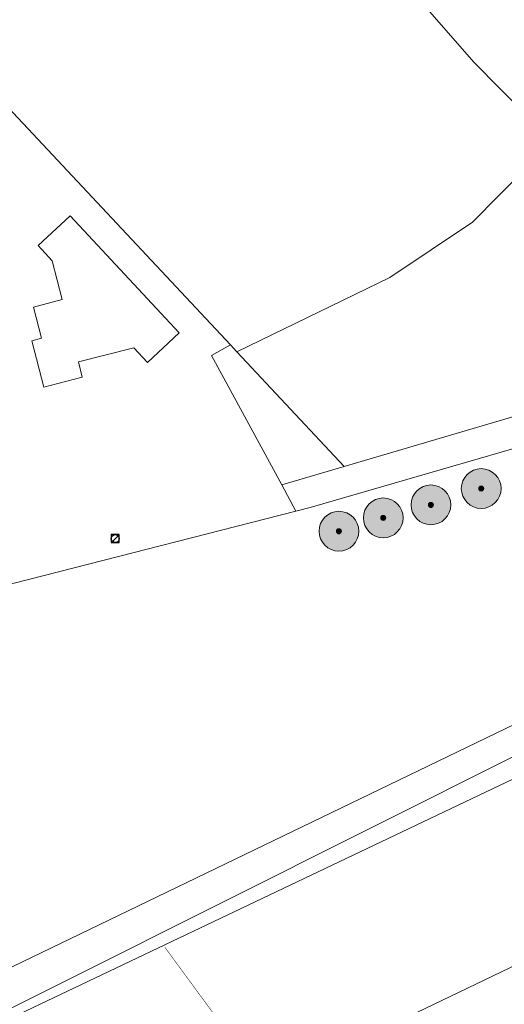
# Model space of a CAD drawing. Header units: metres. Extents: x 163628 to 168255, y 402691 to 405367.
# Tile 155 of 256: x 165412 to 165461, y 403891 to 403990. Entities that reach past the tile are written whole.
import ezdxf

# ---------------------------------------------------------------- set-up
doc = ezdxf.new("R2010")
doc.units = ezdxf.units.M
doc.linetypes.add('X-CA190022.004-UO-TXT_Tekst 1op200_v0.1$0$AL-TEKENBLADGRENS', pattern=[11.5, 2.5, -1.5, 1, -1.5, 1, -1.5, 2.5])
for name, color, linetype, lineweight in [('X-CA190022.004-UO-DWM_Beplanting$0$B-WE-GR-BOOM-S AFKOMSTIG UIT BGT', 252, 'Continuous', 0), ('X-CA190022.004-UO-KAD_Percelen$0$B-WE-KG-GRENS_PERCEEL-GV', 150, 'Continuous', 9), ('X-CA190022.004-UO-TXT_Tekst 1op200_v0.1$0$X-XX-AL-TEKENBLADGRENS-G', 7, 'X-CA190022.004-UO-TXT_Tekst 1op200_v0.1$0$AL-TEKENBLADGRENS', 35), ('X-CA190022.004-UO-WHM_Riolering gemeente_NLCS_v0.1$0$B-WE-RI-PUT-S', 252, 'Continuous', 15)]:
    doc.layers.add(name, color=color, linetype=linetype, lineweight=lineweight)
doc.layers.add('X-CA190022.004-UO-DWM_Beplanting$0$B-WE-GR-BOOM-S AFKOMSTIG UIT BOMENBESTAND GEMEENTE', color=252, linetype='Continuous')
doc.layers.add('X-CA190022.004-UO-DWM_Beplanting$0$N-GV-GR-GRAS-A-200', color=7, linetype='Continuous')

# ---------------------------------------------------------------- blocks, each defined once
blk = doc.blocks.new('X-CA190022.004-UO-WHM_Riolering gemeente_NLCS_v0.1$0$B-SRI-PUT_BETON-SO')
blk.add_line((-1.41, -1.41), (1.41, 1.41))
at = {"lineweight": -3, "flags": 128}
blk.add_lwpolyline([(2, -2), (2, 2), (-2, 2), (-2, -2)], close=True, dxfattribs=at)
at = {"lineweight": -3}
blk.add_circle((0, 0), 2, dxfattribs=at)
blk = doc.blocks.new('X-CA190022.004-UO-DWM_Beplanting$0$SGR-BOOM_01-SO')
at = {"linetype": 'ByBlock', "lineweight": 18}
h = blk.add_hatch(color=0, dxfattribs=at)
h.dxf.hatch_style = 1
edge = h.paths.add_edge_path()
edge.add_arc((0, 0), 0.25, 0, 360)
at = {"color": 0, "linetype": 'ByBlock', "lineweight": 18}
for radius in [2, 0.25]:
    blk.add_circle((0, 0), radius, dxfattribs=at)
blk = doc.blocks.new('X-CA190022.004-UO-DWM_Beplanting$0$IMGEOBoom')
at = {"transparency": 33554457}
h = blk.add_hatch(color=256, dxfattribs=at)
h.dxf.hatch_style = 1
edge = h.paths.add_edge_path()
edge.add_arc((0, 0), 100, 0, 360)
edge = h.paths.add_edge_path(flags=17)
edge.add_arc((0, 0), 12.5, 0, 360)
h = blk.add_hatch()
h.set_pattern_fill('ANGLE', color=256)
h.set_pattern_definition([(0, (0, 0), (0, 6.985), [5.08, -1.905]), (90, (0, 0), (-6.985, 4e-16), [5.08, -1.905])])
edge = h.paths.add_edge_path(flags=17)
edge.add_arc((0, 0), 12.5, 0, 360)
at = {"layer": 'X-CA190022.004-UO-DWM_Beplanting$0$N-GV-GR-GRAS-A-200'}
h = blk.add_hatch(color=256, dxfattribs=at)
h.dxf.hatch_style = 1
edge = h.paths.add_edge_path(flags=17)
edge.add_arc((0, 0), 12.5, 0, 360)
at = {"xscale": 50, "yscale": 50, "zscale": 50}
blk.add_blockref('X-CA190022.004-UO-DWM_Beplanting$0$SGR-BOOM_01-SO', (0, 0), dxfattribs=at)

msp = doc.modelspace()

# ---------------------------------------------------------------- linework, layer by layer
at = {"layer": 'X-CA190022.004-UO-KAD_Percelen$0$B-WE-KG-GRENS_PERCEEL-GV', "flags": 128}
for points in [[(165434.26, 404017.66), (165391.31, 404002.58), (165433.59, 403957.45), (165434.23, 403956.75), (165449.62, 403964.23), (165457.92, 403969.81), (165465.94, 403977.9), (165458.1, 403985.84), (165450.79, 403994.24)], [(165391.31, 404002.58), (165386.55, 404007.68), (165403.6, 403934.52), (165404.32, 403931.58), (165440.17, 403940.75), (165438.74, 403943.39), (165431.69, 403956.38), (165433.59, 403957.45)], [(165485.47, 403959.11), (165465.94, 403977.9), (165457.92, 403969.81), (165449.62, 403964.23), (165434.23, 403956.75), (165445.023, 403945.241), (165471.87, 403953.15)], [(165417.451, 403970.429), (165414.236, 403967.443), (165415.652, 403965.92), (165416.665, 403962.022), (165413.765, 403961.262), (165414.588, 403958.144), (165413.599, 403957.88), (165414.808, 403953.217), (165418.687, 403954.225), (165418.294, 403955.736), (165423.851, 403957.173), (165425.237, 403955.688), (165428.437, 403958.676)], [(165413.599, 403957.88), (165414.588, 403958.144), (165413.765, 403961.262), (165416.665, 403962.022), (165415.652, 403965.92), (165414.236, 403967.443), (165417.451, 403970.429), (165428.437, 403958.676), (165425.237, 403955.688), (165423.851, 403957.173), (165418.294, 403955.736), (165418.687, 403954.225), (165414.808, 403953.217)], [(165489.71, 403955.04), (165485.47, 403959.11), (165471.87, 403953.15), (165445.023, 403945.241), (165438.74, 403943.39), (165440.17, 403940.75), (165441.61, 403941.12)], [(165433.59, 403957.45), (165431.69, 403956.38), (165438.74, 403943.39), (165445.023, 403945.241), (165434.23, 403956.75)], [(165302.032, 403912.162), (165323.1, 403852.205), (165489.46, 403932.49), (165497.079, 403937.449), (165494.566, 403939.736), (165500.126, 403945.838), (165489.71, 403955.04), (165441.61, 403941.12), (165440.17, 403940.75), (165404.32, 403931.58), (165375.738, 403924.264), (165341.22, 403915.43), (165340.41, 403918.62), (165333.59, 403916.86), (165312.86, 403912.2)], [(165513.006, 403935.006), (165507.8, 403939), (165372.327, 403871.117), (165504.764, 403934.187), (165505.996, 403931.629)], [(165198.984, 403783.721), (165203.794, 403770.499), (165219.371, 403778.022), (165261.19, 403798.093), (165312.395, 403823.042), (165377.01, 403853.973), (165439.548, 403884.215), (165525.447, 403925.461), (165513.006, 403935.006), (165505.996, 403931.629), (165504.764, 403934.187), (165372.327, 403871.117), (165276.3, 403823), (165276.248, 403824.924), (165211.72, 403793.834), (165208.803, 403792.162), (165203.98, 403789.794), (165205.414, 403786.827)], [(165206.02, 403764.38), (165414.648, 403867.011), (165488.008, 403902.301), (165500.095, 403908.046), (165516.162, 403915.666), (165529.8, 403922.245), (165525.447, 403925.461), (165439.548, 403884.215), (165377.01, 403853.973), (165312.395, 403823.042), (165261.19, 403798.093), (165219.371, 403778.022), (165203.794, 403770.499)]]:
    msp.add_lwpolyline(points, close=True, dxfattribs=at)
for points in [[(165450.79, 403994.24), (165458.1, 403985.84), (165465.94, 403977.9), (165485.47, 403959.11), (165489.71, 403955.04), (165500.126, 403945.838), (165504.3, 403942.15), (165507.8, 403939), (165513.006, 403935.006), (165525.447, 403925.461), (165529.8, 403922.245), (165546.98, 403918.48), (165534.04, 403930.46), (165523.606, 403940.115), (165516.49, 403946.7), (165508.07, 403954.49), (165478.67, 403980.52), (165474.61, 403984.58), (165470.55, 403988.64), (165461.44, 403999.01)], [(165177.83, 403840.55), (165196.7, 403790), (165276.2, 403826.7), (165276.248, 403824.924), (165276.3, 403823), (165372.327, 403871.117), (165507.8, 403939), (165504.3, 403942.15), (165497.079, 403937.449), (165489.46, 403932.49), (165323.1, 403852.205), (165220.21, 403802.55), (165215.14, 403802.41), (165211.94, 403806.63), (165196.73, 403847.93), (165189.77, 403851.96)]]:
    msp.add_lwpolyline(points, dxfattribs=at)
at = {"layer": 'X-CA190022.004-UO-TXT_Tekst 1op200_v0.1$0$X-XX-AL-TEKENBLADGRENS-G', "const_width": 0.05, "flags": 128}
msp.add_lwpolyline([(165467.518, 403841.676), (165426.987, 403896.892)], dxfattribs=at)

# ---------------------------------------------------------------- block references
at = {"layer": 'X-CA190022.004-UO-DWM_Beplanting$0$B-WE-GR-BOOM-S AFKOMSTIG UIT BGT', "xscale": 0.02, "yscale": 0.02, "zscale": 0.02}
for p in [(165458.793, 403943.015), (165453.736, 403941.375), (165448.942, 403940.067), (165444.49, 403938.727)]:
    msp.add_blockref('X-CA190022.004-UO-DWM_Beplanting$0$IMGEOBoom', p, dxfattribs=at)
at = {"layer": 'X-CA190022.004-UO-DWM_Beplanting$0$B-WE-GR-BOOM-S AFKOMSTIG UIT BOMENBESTAND GEMEENTE', "xscale": 0.02, "yscale": 0.02, "zscale": 0.02}
for p in [(165458.793, 403943.015), (165453.736, 403941.375), (165448.942, 403940.067), (165444.49, 403938.727)]:
    msp.add_blockref('X-CA190022.004-UO-DWM_Beplanting$0$IMGEOBoom', p, dxfattribs=at)
at = {"layer": 'X-CA190022.004-UO-WHM_Riolering gemeente_NLCS_v0.1$0$B-WE-RI-PUT-S', "xscale": 0.2, "yscale": 0.2, "zscale": 0.2}
msp.add_blockref('X-CA190022.004-UO-WHM_Riolering gemeente_NLCS_v0.1$0$B-SRI-PUT_BETON-SO', (165422, 403937.984), dxfattribs=at)

doc.saveas('drawing.dxf')
